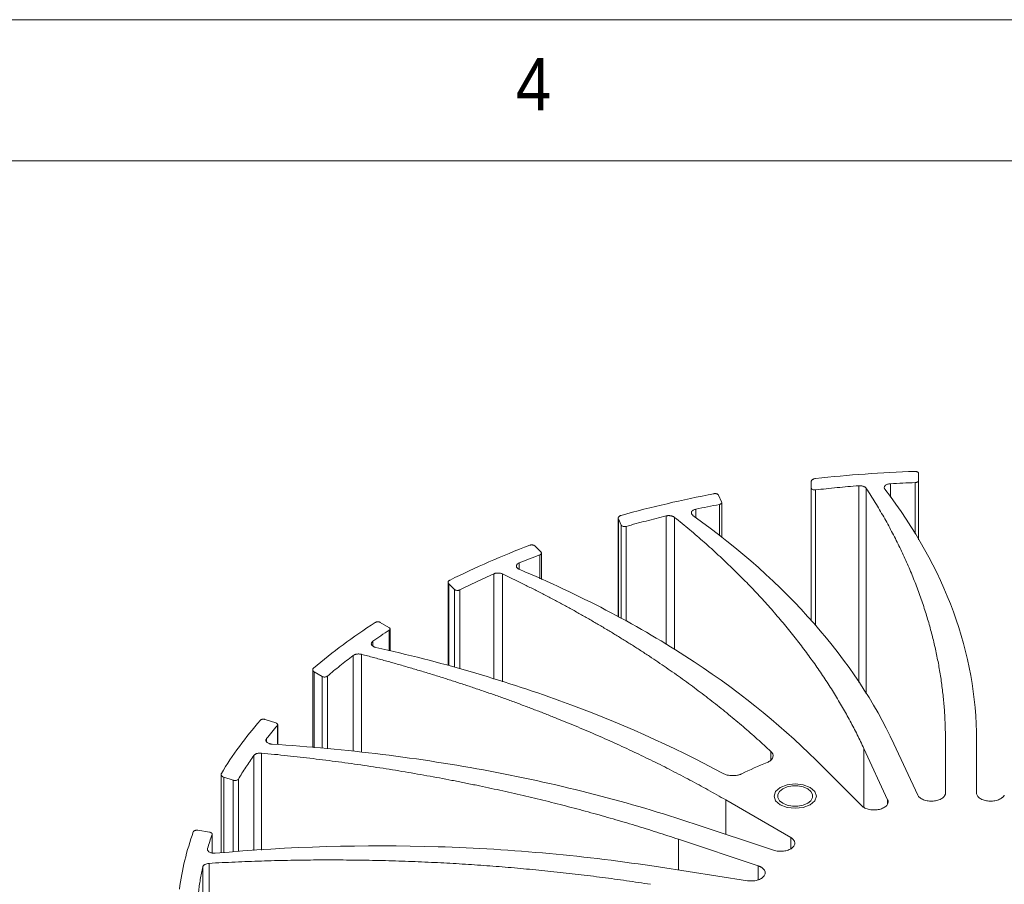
# Model space of a CAD drawing. Header units: millimetres. Extents: x 5 to 292, y 5 to 205.
# Tile 14 of 16: x 155 to 190, y 174 to 205. Entities that reach past the tile are written whole.
import ezdxf

# ---------------------------------------------------------------- set-up
doc = ezdxf.new("R2010")
doc.units = ezdxf.units.MM
doc.linetypes.add('SLD-實線', pattern=[0])
doc.styles.add('SLDTEXTSTYLE0', font='GOTHIC.TTF', dxfattribs={"width": 0.913})

msp = doc.modelspace()

# ---------------------------------------------------------------- linework, layer by layer
at = {"color": 7, "linetype": 'SLD-實線', "lineweight": 0}
for p, q in [((292, 205), (5, 205)), ((287, 200), (10, 200))]:
    msp.add_line(p, q, dxfattribs=at)
at = {"color": 7, "linetype": 'SLD-實線', "lineweight": 15}
for p, q in [((186.9253, 188.938), (186.9253, 188.6864)), ((183.1253, 188.4275), (183.1253, 188.6521)), ((186.9253, 186.5853), (186.9253, 188.6864)), ((183.1253, 188.4275), (183.1253, 183.7295)), ((179.8415, 188.1716), (179.9543, 187.9286)), ((179.9585, 186.6677), (179.9585, 187.9116)), ((176.2926, 187.3572), (176.2926, 183.8593)), ((176.3998, 187.1107), (176.2991, 187.3277)), ((173.3426, 186.3729), (173.5605, 186.1551)), ((173.5773, 185.1883), (173.5773, 186.1206)), ((170.2739, 185.0845), (170.2739, 182.143)), ((170.4939, 184.834), (170.2993, 185.0285)), ((167.8717, 183.6646), (168.1798, 183.4867)), ((168.2164, 182.656), (168.2164, 183.4373)), ((165.4792, 181.9899), (165.4792, 179.2358)), ((165.81, 181.7524), (165.5348, 181.9112)), ((163.8014, 180.231), (164.1788, 180.1052)), ((164.2413, 179.338), (164.2413, 180.0443)), ((187.8753, 177.628), (187.8753, 179.5063)), ((188.9753, 179.5063), (188.9753, 177.628)), ((185.8298, 177.389), (184.9877, 179.2032)), ((186.0502, 179.3676), (186.8923, 177.5533)), ((183.287, 178.7965), (184.9138, 177.1699)), ((162.2353, 178.2843), (162.2353, 175.5095)), ((162.6673, 178.0759), (162.3303, 178.1883)), ((182.3968, 176.055), (180.0962, 177.3831)), ((178.9756, 176.54), (181.7932, 175.6009)), ((161.4092, 176.3063), (161.8301, 176.2412)), ((161.9228, 175.5005), (161.9228, 176.1731)), ((181.2432, 175.051), (178.4256, 175.9901)), ((177.7211, 175.0083), (180.8638, 174.5222))]:
    msp.add_line(p, q, dxfattribs=at)
at = {"color": 8, "linetype": 'SLD-實線', "lineweight": 15}
for p, q in [((185.9284, 188.0949), (185.9284, 188.5757)), ((186.8077, 188.6144), (186.8077, 186.7956)), ((183.2741, 183.5643), (183.2741, 188.3566)), ((184.8057, 188.5019), (184.8057, 181.5379)), ((185.0732, 181.1349), (185.0732, 188.4097)), ((179.873, 187.8415), (179.873, 186.7335)), ((179.041, 187.3743), (179.041, 187.6727)), ((176.2991, 183.8559), (176.2991, 187.3277)), ((177.9896, 187.4337), (177.9896, 182.8826)), ((178.2893, 182.7028), (178.2893, 187.3846)), ((176.3998, 187.1107), (176.3998, 183.8033)), ((176.5753, 183.7117), (176.5753, 187.0645)), ((172.7931, 185.5473), (172.7931, 185.7714)), ((173.5211, 186.0588), (173.5211, 185.2138)), ((171.8847, 185.3835), (171.8847, 181.6599)), ((172.1963, 181.5652), (172.1963, 185.3808)), ((170.2993, 182.1366), (170.2993, 185.0285)), ((170.4939, 184.834), (170.4939, 182.0825)), ((170.6841, 182.0247), (170.6841, 184.8156)), ((168.1849, 183.3878), (168.1849, 182.6638)), ((167.6106, 182.8242), (167.6106, 183.0014)), ((166.907, 182.491), (166.907, 179.1072)), ((167.2092, 179.0697), (167.2092, 182.5349)), ((165.5348, 179.2312), (165.5348, 181.9112)), ((165.81, 181.7524), (165.81, 179.2084)), ((166.002, 179.1926), (166.002, 181.763)), ((164.2281, 180.0105), (164.2281, 179.3391)), ((163.8465, 179.4373), (163.8465, 179.5515)), ((184.9877, 179.2032), (184.9877, 177.1197)), ((163.3958, 178.9533), (163.3958, 175.5901)), ((163.6679, 175.609), (163.6679, 179.0409)), ((181.6995, 179.0936), (181.6995, 178.795)), ((162.3303, 175.5161), (162.3303, 178.1883)), ((162.8479, 175.5521), (162.8479, 178.1149)), ((162.6673, 178.0759), (162.6673, 175.5395)), ((180.0962, 177.3831), (180.0962, 176.1665)), ((185.8298, 177.2564), (185.8298, 177.389)), ((161.9202, 176.157), (161.9202, 175.5008)), ((178.4256, 175.9901), (178.4256, 174.8993)), ((182.3968, 175.6526), (182.3968, 176.055)), ((161.7574, 175.6251), (161.7574, 175.6567)), ((161.5901, 175.0108), (161.5901, 171.4811)), ((161.8112, 171.4656), (161.811, 175.1366)), ((181.2432, 174.5545), (181.2432, 175.051))]:
    msp.add_line(p, q, dxfattribs=at)
at = {"color": 7, "linetype": 'SLD-實線', "lineweight": 0, "flags": 128}
msp.add_lwpolyline([(182.0272, 177.2128), (181.8647, 177.3533), (181.8076, 177.519), (181.8647, 177.6847), (182.0272, 177.8252), (182.2705, 177.919), (182.5576, 177.952), (182.8446, 177.919), (183.0879, 177.8252), (183.2505, 177.6847), (183.3076, 177.519), (183.2505, 177.3533), (183.0879, 177.2128), (182.8446, 177.119), (182.5576, 177.086), (182.2705, 177.119), (182.0272, 177.2128)], dxfattribs=at)
at = {"color": 7, "linetype": 'SLD-實線', "lineweight": 15, "flags": 128}
msp.add_lwpolyline([(182.1156, 177.2639), (182.2738, 177.1975), (182.4598, 177.1626), (182.6553, 177.1626), (182.8413, 177.1975), (182.9995, 177.2639), (183.1144, 177.3552), (183.1749, 177.4626), (183.1749, 177.5754), (183.1144, 177.6828), (182.9995, 177.7741), (182.8413, 177.8405), (182.6553, 177.8754), (182.4598, 177.8754), (182.2738, 177.8405), (182.1156, 177.7741), (182.0007, 177.6828), (181.9403, 177.5754), (181.9403, 177.4626), (182.0007, 177.3552), (182.1156, 177.2639)], dxfattribs=at)
at = {"color": 7, "linetype": 'SLD-實線', "lineweight": 15}
for points in [[(186.7929, 189.01), (185.6143, 188.9699), (184.4402, 188.8863), (183.28, 188.7599)], [(185.9284, 188.5757), (186.0748, 188.5832), (186.3676, 188.5982), (186.661, 188.609), (186.8077, 188.6144)], [(179.6813, 188.2214), (178.5609, 188.0066), (177.4642, 187.7504), (176.4003, 187.455)], [(179.041, 187.6727), (179.1791, 187.7018), (179.4552, 187.76), (179.7338, 187.8143), (179.873, 187.8415)], [(173.1656, 186.3971), (172.1797, 186.0222), (171.2352, 185.6109), (170.34, 185.1665)], [(172.7931, 185.7714), (172.9135, 185.8202), (173.1541, 185.9177), (173.3988, 186.0118), (173.5211, 186.0588)], [(167.6899, 183.6615), (166.9056, 183.152), (166.1777, 182.6136), (165.5122, 182.0506)], [(167.6106, 183.0014), (167.7049, 183.0665), (167.8937, 183.1966), (168.0878, 183.324), (168.1849, 183.3878)], [(163.6272, 180.2009), (163.098, 179.5916), (162.6364, 178.9628), (162.246, 178.3195)], [(163.8465, 179.5515), (163.9085, 179.6284), (164.0324, 179.7823), (164.1629, 179.9344), (164.2281, 180.0105)], [(181.5598, 178.7055), (181.2521, 178.5816), (180.9545, 178.4494), (180.6683, 178.3094)], [(161.2544, 176.2511), (161.0165, 175.5836), (160.8525, 174.9072), (160.7637, 174.2276)], [(161.7574, 175.6567), (161.7828, 175.7402), (161.8335, 175.9074), (161.8913, 176.0738), (161.9202, 176.157)]]:
    msp.add_open_spline(points, degree=3, dxfattribs=at)
for points, knots in [([(186.9253, 188.938), (186.9248, 188.943), (186.9239, 188.9528), (186.9162, 188.9668), (186.9037, 188.9796), (186.8868, 188.9907), (186.8664, 188.9999), (186.8434, 189.0062), (186.8185, 189.0101), (186.8015, 189.0101), (186.7929, 189.01)], [0, 0, 0, 0, 0.1272696, 0.2494504, 0.3720088, 0.5003626, 0.6238233, 0.7501644, 0.8743558, 1, 1, 1, 1]), ([(183.28, 188.7599), (183.2692, 188.7584), (183.2479, 188.7555), (183.2183, 188.7473), (183.1916, 188.7362), (183.1683, 188.7225), (183.1489, 188.7064), (183.1353, 188.6889), (183.1267, 188.6706), (183.1258, 188.6583), (183.1253, 188.6521)], [0, 0, 0, 0, 0.126395, 0.2493093, 0.3726188, 0.5001637, 0.6274841, 0.7577649, 0.878163, 1, 1, 1, 1]), ([(185.7299, 188.3806), (185.7263, 188.3857), (185.7192, 188.3958), (185.7126, 188.4119), (185.7092, 188.4283), (185.709, 188.4502), (185.7172, 188.4777), (185.7404, 188.5079), (185.7751, 188.5347), (185.8198, 188.5554), (185.8716, 188.5705), (185.9094, 188.574), (185.9284, 188.5757)], [0, 0, 0, 0, 0.0624486, 0.12439324, 0.18671539, 0.25028083, 0.3737829, 0.50017463, 0.62367267, 0.75006378, 0.87429705, 1, 1, 1, 1]), ([(186.8077, 188.6144), (186.8157, 188.6149), (186.8313, 188.6159), (186.8535, 188.6205), (186.8739, 188.6275), (186.8973, 188.6396), (186.9207, 188.659), (186.9237, 188.6773), (186.9253, 188.6864)], [0, 0, 0, 0, 0.1269862, 0.2497126, 0.3728425, 0.5009952, 0.7497099, 1, 1, 1, 1]), ([(179.8415, 188.1716), (179.8388, 188.1764), (179.8336, 188.1857), (179.8198, 188.1981), (179.8019, 188.2086), (179.7807, 188.2168), (179.7569, 188.2226), (179.7318, 188.2253), (179.706, 188.2253), (179.6896, 188.2227), (179.6813, 188.2214)], [0, 0, 0, 0, 0.1272696, 0.2494504, 0.3720088, 0.5003626, 0.6238233, 0.7501644, 0.8743558, 1, 1, 1, 1]), ([(183.1253, 188.4275), (183.1255, 188.424), (183.126, 188.4169), (183.1302, 188.4066), (183.141, 188.3901), (183.1681, 188.3699), (183.2101, 188.3578), (183.2466, 188.3546), (183.2649, 188.3559), (183.2741, 188.3566)], [0, 0, 0, 0, 0.0832862, 0.166337, 0.2509491, 0.5001015, 0.7492538, 0.8738939, 1, 1, 1, 1]), ([(183.2741, 188.3566), (183.4012, 188.3706), (183.6554, 188.3984), (184.0379, 188.4361), (184.4213, 188.4711), (184.6775, 188.4917), (184.8057, 188.5019)], [0, 0, 0, 0, 0.25002573, 0.5, 0.74997427, 1, 1, 1, 1]), ([(184.8057, 188.5019), (184.817, 188.5026), (184.8394, 188.5039), (184.8729, 188.5025), (184.9055, 188.4987), (184.9373, 188.4922), (184.9702, 188.4825), (185.0032, 188.4689), (185.0327, 188.4512), (185.057, 188.4314), (185.0678, 188.417), (185.0732, 188.4097)], [0, 0, 0, 0, 0.1014187, 0.2002955, 0.2984788, 0.3978558, 0.5002475, 0.6273324, 0.7573706, 0.8779668, 1, 1, 1, 1]), ([(185.0732, 188.4097), (185.1272, 188.3259), (185.2352, 188.1584), (185.3913, 187.9061), (185.5431, 187.653), (185.69, 187.3992), (185.8322, 187.1446), (185.9697, 186.8893), (186.1025, 186.6332), (186.2305, 186.3764), (186.3538, 186.1188), (186.4723, 185.8605), (186.5862, 185.6013), (186.6953, 185.3415), (186.7997, 185.0809), (186.8993, 184.8195), (186.9942, 184.5574), (187.0844, 184.2945), (187.1951, 183.9529), (187.3201, 183.5323), (187.4509, 183.0322), (187.5643, 182.5312), (187.6602, 182.0292), (187.7387, 181.5264), (187.7998, 181.0227), (187.8431, 180.518), (187.8702, 180.0124), (187.8736, 179.6751), (187.8753, 179.5063)], [0, 0, 0, 0, 0.0294768, 0.0589291, 0.0883601, 0.1177732, 0.1471714, 0.1765583, 0.2059371, 0.235311, 0.2646833, 0.2940575, 0.3234367, 0.3528243, 0.3822236, 0.4116378, 0.4410702, 0.4705242, 0.5000029, 0.5556601, 0.61124, 0.6667648, 0.7222566, 0.7777378, 0.8332305, 0.888757, 0.9443394, 1, 1, 1, 1]), ([(188.9753, 179.5063), (188.9753, 181.0289), (188.6999, 182.5515), (187.6102, 185.531), (186.796, 186.9879), (185.7299, 188.3806)], [0, 0, 0, 0, 0.5, 0.5, 1, 1, 1, 1]), ([(179.873, 187.8415), (179.8805, 187.8432), (179.8951, 187.8465), (179.9145, 187.8543), (179.931, 187.864), (179.9483, 187.8792), (179.9621, 187.9015), (179.9569, 187.9196), (179.9543, 187.9286)], [0, 0, 0, 0, 0.1269862, 0.2497126, 0.3728425, 0.5009952, 0.7497099, 1, 1, 1, 1]), ([(178.9367, 187.4546), (178.931, 187.459), (178.9196, 187.4677), (178.9061, 187.4822), (178.8954, 187.4976), (178.8854, 187.5187), (178.881, 187.5465), (178.8898, 187.5792), (178.9113, 187.6102), (178.9452, 187.6369), (178.9885, 187.6592), (179.0234, 187.6682), (179.041, 187.6727)], [0, 0, 0, 0, 0.0624486, 0.1243932, 0.1867154, 0.2502808, 0.3737829, 0.5001746, 0.6236727, 0.7500638, 0.874297, 1, 1, 1, 1]), ([(176.4003, 187.455), (176.3905, 187.4519), (176.3712, 187.4459), (176.3463, 187.4335), (176.3255, 187.4188), (176.3091, 187.4021), (176.2976, 187.3837), (176.2924, 187.3647), (176.2923, 187.3458), (176.2968, 187.3338), (176.2991, 187.3277)], [0, 0, 0, 0, 0.126395, 0.2493093, 0.3726188, 0.5001637, 0.6274841, 0.7577649, 0.878163, 1, 1, 1, 1]), ([(176.5753, 187.0645), (176.6919, 187.097), (176.9249, 187.1618), (177.2776, 187.2554), (177.6322, 187.3465), (177.8705, 187.4046), (177.9896, 187.4337)], [0, 0, 0, 0, 0.25002573, 0.5, 0.74997427, 1, 1, 1, 1]), ([(177.9896, 187.4337), (178.0003, 187.4361), (178.0213, 187.4406), (178.0543, 187.4443), (178.0875, 187.4455), (178.1211, 187.4439), (178.1573, 187.4395), (178.1952, 187.4313), (178.2316, 187.4187), (178.264, 187.4032), (178.2809, 187.3908), (178.2893, 187.3846)], [0, 0, 0, 0, 0.1014187, 0.2002955, 0.2984788, 0.3978558, 0.5002475, 0.6273324, 0.7573706, 0.8779668, 1, 1, 1, 1]), ([(178.2893, 187.3846), (178.3791, 187.3117), (178.5585, 187.1661), (178.8225, 186.9457), (179.0825, 186.7239), (179.3382, 186.5007), (179.5897, 186.2761), (179.837, 186.05), (180.08, 185.8224), (180.3188, 185.5935), (180.5534, 185.3631), (180.7838, 185.1313), (181.0099, 184.898), (181.2318, 184.6633), (181.4494, 184.4272), (181.6629, 184.1896), (181.8721, 183.9506), (182.0771, 183.7101), (182.3372, 183.3967), (182.6464, 183.0091), (182.997, 182.5456), (183.3311, 182.0786), (183.6488, 181.6081), (183.95, 181.1341), (184.2349, 180.6566), (184.503, 180.1757), (184.7559, 179.6914), (184.9104, 179.366), (184.9877, 179.2032)], [0, 0, 0, 0, 0.0294768, 0.0589291, 0.0883601, 0.1177732, 0.1471714, 0.1765583, 0.2059371, 0.235311, 0.2646833, 0.2940575, 0.3234367, 0.3528243, 0.3822236, 0.4116378, 0.4410702, 0.4705242, 0.5000029, 0.5556601, 0.61124, 0.6667648, 0.7222566, 0.7777378, 0.8332305, 0.888757, 0.9443394, 1, 1, 1, 1]), ([(186.0502, 179.3676), (185.3676, 180.8383), (184.419, 182.2678), (182.0306, 184.9831), (180.5909, 186.2687), (178.9367, 187.4546)], [0, 0, 0, 0, 0.5, 0.5, 1, 1, 1, 1]), ([(176.3998, 187.1107), (176.4017, 187.1074), (176.4053, 187.1007), (176.414, 187.0913), (176.4318, 187.077), (176.467, 187.0615), (176.513, 187.0561), (176.5498, 187.0584), (176.5668, 187.0625), (176.5753, 187.0645)], [0, 0, 0, 0, 0.0832862, 0.166337, 0.2509491, 0.5001015, 0.7492538, 0.8738939, 1, 1, 1, 1]), ([(173.3426, 186.3729), (173.3379, 186.3771), (173.3287, 186.3854), (173.3099, 186.3953), (173.2879, 186.4028), (173.2637, 186.4075), (173.2381, 186.4095), (173.2127, 186.4084), (173.1877, 186.4046), (173.173, 186.3996), (173.1656, 186.3971)], [0, 0, 0, 0, 0.1272696, 0.2494504, 0.3720088, 0.5003626, 0.6238233, 0.7501644, 0.8743558, 1, 1, 1, 1]), ([(173.5211, 186.0588), (173.5276, 186.0615), (173.5403, 186.0669), (173.5555, 186.0773), (173.5671, 186.0892), (173.5769, 186.1064), (173.5803, 186.13), (173.5671, 186.1467), (173.5605, 186.1551)], [0, 0, 0, 0, 0.1269862, 0.2497126, 0.3728425, 0.5009952, 0.7497099, 1, 1, 1, 1]), ([(172.7902, 185.5452), (172.7827, 185.5486), (172.7678, 185.5553), (172.7482, 185.5673), (172.731, 185.5805), (172.7118, 185.5995), (172.6952, 185.6256), (172.689, 185.6585), (172.6959, 185.6916), (172.7166, 185.7225), (172.7484, 185.7506), (172.7782, 185.7645), (172.7931, 185.7714)], [0, 0, 0, 0, 0.0624486, 0.1243932, 0.1867154, 0.2502808, 0.3737829, 0.5001746, 0.6236727, 0.7500638, 0.874297, 1, 1, 1, 1]), ([(171.8847, 185.3835), (171.894, 185.3873), (171.9122, 185.3949), (171.9424, 185.4034), (171.974, 185.4095), (172.0072, 185.413), (172.0441, 185.4141), (172.0844, 185.4118), (172.1253, 185.4051), (172.1635, 185.395), (172.1853, 185.3856), (172.1963, 185.3808)], [0, 0, 0, 0, 0.1014187, 0.2002955, 0.2984788, 0.3978558, 0.5002475, 0.6273324, 0.7573706, 0.8779668, 1, 1, 1, 1]), ([(183.287, 178.7965), (181.9682, 180.1152), (180.411, 181.3543), (176.8867, 183.6201), (174.9197, 184.6468), (172.7902, 185.5452)], [0, 0, 0, 0, 0.5, 0.5, 1, 1, 1, 1]), ([(170.34, 185.1665), (170.3319, 185.1621), (170.316, 185.1535), (170.2975, 185.1378), (170.284, 185.1205), (170.2757, 185.1019), (170.2728, 185.0824), (170.2762, 185.0633), (170.2847, 185.0449), (170.2944, 185.034), (170.2993, 185.0285)], [0, 0, 0, 0, 0.126395, 0.2493093, 0.3726188, 0.5001637, 0.6274841, 0.7577649, 0.878163, 1, 1, 1, 1]), ([(170.6841, 184.8156), (170.7822, 184.8643), (170.9782, 184.9618), (171.2769, 185.1049), (171.5786, 185.2458), (171.7827, 185.3376), (171.8847, 185.3835)], [0, 0, 0, 0, 0.25002573, 0.5, 0.74997427, 1, 1, 1, 1]), ([(172.1963, 185.3808), (172.3208, 185.3214), (172.5699, 185.2025), (172.9389, 185.0212), (173.3045, 184.8379), (173.6663, 184.6524), (174.0244, 184.4646), (174.3788, 184.2747), (174.7295, 184.0825), (175.0764, 183.8881), (175.4196, 183.6914), (175.7591, 183.4926), (176.0948, 183.2915), (176.4268, 183.0882), (176.7551, 182.8827), (177.0797, 182.675), (177.4939, 182.404), (177.9924, 182.0673), (178.5678, 181.6619), (179.1281, 181.2501), (179.6733, 180.8318), (180.2034, 180.4071), (180.718, 179.9759), (181.2186, 179.5386), (181.5392, 179.242), (181.6995, 179.0936)], [0, 0, 0, 0, 0.0333941, 0.0667619, 0.1001075, 0.133435, 0.1667483, 0.2000517, 0.2333491, 0.2666447, 0.2999424, 0.3332464, 0.3665608, 0.3998896, 0.4332369, 0.4666067, 0.5000032, 0.5625946, 0.6251062, 0.6875647, 0.7499969, 0.8124297, 0.8748899, 0.9374044, 1, 1, 1, 1]), ([(170.4939, 184.834), (170.4972, 184.831), (170.5037, 184.8251), (170.5163, 184.8173), (170.54, 184.8062), (170.5809, 184.7965), (170.6278, 184.7982), (170.6622, 184.8058), (170.6768, 184.8123), (170.6841, 184.8156)], [0, 0, 0, 0, 0.0832862, 0.166337, 0.2509491, 0.5001015, 0.7492538, 0.8738939, 1, 1, 1, 1]), ([(167.8717, 183.6646), (167.8652, 183.6679), (167.8526, 183.6745), (167.83, 183.6812), (167.8054, 183.6852), (167.7799, 183.6861), (167.7543, 183.6843), (167.7302, 183.6794), (167.7079, 183.6719), (167.6959, 183.665), (167.6899, 183.6615)], [0, 0, 0, 0, 0.1272696, 0.2494504, 0.3720088, 0.5003626, 0.6238233, 0.7501644, 0.8743558, 1, 1, 1, 1]), ([(168.1849, 183.3878), (168.19, 183.3914), (168.1998, 183.3984), (168.2099, 183.4108), (168.2157, 183.424), (168.2175, 183.4421), (168.2102, 183.4654), (168.19, 183.4796), (168.1798, 183.4867)], [0, 0, 0, 0, 0.1269862, 0.2497126, 0.3728425, 0.5009952, 0.7497099, 1, 1, 1, 1]), ([(167.7092, 182.7824), (167.7004, 182.7846), (167.683, 182.7889), (167.6587, 182.7975), (167.6362, 182.8077), (167.6092, 182.8232), (167.5814, 182.8459), (167.5607, 182.8768), (167.5524, 182.9098), (167.5586, 182.9427), (167.5768, 182.9746), (167.5993, 182.9925), (167.6106, 183.0014)], [0, 0, 0, 0, 0.0624486, 0.1243932, 0.1867154, 0.2502808, 0.3737829, 0.5001746, 0.6236727, 0.7500638, 0.874297, 1, 1, 1, 1]), ([(180.003, 178.3191), (178.2269, 179.2811), (176.2902, 180.1442), (172.1669, 181.6412), (169.9804, 182.275), (167.7092, 182.7824)], [0, 0, 0, 0, 0.5, 0.5, 1, 1, 1, 1]), ([(166.002, 181.763), (166.0748, 181.8248), (166.2205, 181.9482), (166.4448, 182.131), (166.6731, 182.3122), (166.829, 182.4314), (166.907, 182.491)], [0, 0, 0, 0, 0.2500257, 0.5, 0.7499743, 1, 1, 1, 1]), ([(166.907, 182.491), (166.9143, 182.4961), (166.9285, 182.5061), (166.9539, 182.5188), (166.9816, 182.5295), (167.0121, 182.5378), (167.0472, 182.5444), (167.0872, 182.5482), (167.1297, 182.5478), (167.1711, 182.5437), (167.1964, 182.5379), (167.2092, 182.5349)], [0, 0, 0, 0, 0.1014187, 0.2002955, 0.2984788, 0.3978558, 0.5002475, 0.6273324, 0.7573706, 0.8779668, 1, 1, 1, 1]), ([(167.2092, 182.5349), (167.35, 182.4978), (167.6315, 182.4234), (168.051, 182.3087), (168.4683, 182.1917), (168.8831, 182.0722), (169.2955, 181.9503), (169.7054, 181.8258), (170.113, 181.699), (170.5181, 181.5696), (170.9208, 181.4378), (171.3211, 181.3035), (171.7189, 181.1668), (172.1144, 181.0276), (172.5074, 180.8859), (172.898, 180.7417), (173.2862, 180.5951), (173.672, 180.4461), (174.1687, 180.2497), (174.7722, 180.0033), (175.4773, 179.7031), (176.1711, 179.3951), (176.8538, 179.0793), (177.5252, 178.7558), (178.1854, 178.4245), (178.8342, 178.0854), (179.4726, 177.739), (179.8882, 177.5018), (180.0962, 177.3831)], [0, 0, 0, 0, 0.0294768, 0.0589291, 0.0883601, 0.1177732, 0.1471714, 0.1765583, 0.2059371, 0.235311, 0.2646833, 0.2940575, 0.3234367, 0.3528243, 0.3822236, 0.4116378, 0.4410702, 0.4705242, 0.5000029, 0.5556601, 0.61124, 0.6667648, 0.7222566, 0.7777378, 0.8332305, 0.888757, 0.9443394, 1, 1, 1, 1]), ([(165.5122, 182.0506), (165.5064, 182.0452), (165.4949, 182.0344), (165.4841, 182.0165), (165.4787, 181.9978), (165.4791, 181.9785), (165.4851, 181.9593), (165.4969, 181.9413), (165.5133, 181.9249), (165.5276, 181.9158), (165.5348, 181.9112)], [0, 0, 0, 0, 0.126395, 0.2493093, 0.3726188, 0.5001637, 0.6274841, 0.7577649, 0.878163, 1, 1, 1, 1]), ([(165.81, 181.7524), (165.8145, 181.75), (165.8235, 181.7452), (165.8391, 181.7396), (165.8669, 181.7324), (165.9108, 181.7292), (165.9553, 181.7378), (165.9852, 181.7504), (165.9964, 181.7588), (166.002, 181.763)], [0, 0, 0, 0, 0.0832862, 0.166337, 0.2509491, 0.5001015, 0.7492538, 0.8738939, 1, 1, 1, 1]), ([(163.8014, 180.231), (163.7937, 180.2333), (163.7786, 180.2377), (163.7536, 180.2409), (163.7282, 180.241), (163.7031, 180.2381), (163.6792, 180.2325), (163.6581, 180.2242), (163.6399, 180.2137), (163.6314, 180.2051), (163.6272, 180.2009)], [0, 0, 0, 0, 0.12726956, 0.24945042, 0.37200878, 0.50036258, 0.62382333, 0.75016445, 0.87435576, 1, 1, 1, 1]), ([(164.2281, 180.0105), (164.2313, 180.0147), (164.2377, 180.023), (164.2418, 180.0364), (164.2415, 180.0501), (164.2351, 180.0678), (164.2176, 180.0892), (164.1918, 180.0999), (164.1788, 180.1052)], [0, 0, 0, 0, 0.1269862, 0.2497126, 0.3728425, 0.5009952, 0.7497099, 1, 1, 1, 1]), ([(164.0399, 179.3547), (164.0305, 179.3554), (164.0117, 179.357), (163.9844, 179.3617), (163.9581, 179.3682), (163.925, 179.3791), (163.888, 179.3969), (163.8542, 179.4236), (163.8314, 179.4543), (163.8226, 179.487), (163.8259, 179.5205), (163.8396, 179.5411), (163.8465, 179.5515)], [0, 0, 0, 0, 0.0624486, 0.1243932, 0.1867154, 0.2502808, 0.3737829, 0.5001746, 0.6236727, 0.7500638, 0.874297, 1, 1, 1, 1]), ([(178.9756, 176.54), (176.6914, 177.3013), (174.2696, 177.9249), (169.2549, 178.87), (166.6622, 179.1913), (164.0399, 179.3547)], [0, 0, 0, 0, 0.5, 0.5, 1, 1, 1, 1]), ([(162.8479, 178.1149), (162.8906, 178.1854), (162.976, 178.3264), (163.1107, 178.5365), (163.2499, 178.7457), (163.3472, 178.8841), (163.3958, 178.9533)], [0, 0, 0, 0, 0.2500257, 0.5, 0.7499743, 1, 1, 1, 1]), ([(163.3958, 178.9533), (163.4005, 178.9593), (163.4097, 178.9711), (163.4285, 178.9872), (163.4506, 179.0016), (163.4763, 179.0142), (163.5073, 179.0258), (163.5442, 179.0355), (163.5854, 179.0414), (163.6272, 179.0437), (163.6543, 179.0418), (163.6679, 179.0409)], [0, 0, 0, 0, 0.1014187, 0.2002955, 0.2984788, 0.3978558, 0.5002475, 0.6273324, 0.7573706, 0.8779668, 1, 1, 1, 1]), ([(163.6679, 179.0409), (163.8206, 179.026), (164.1259, 178.9963), (164.5825, 178.9482), (165.038, 178.8975), (165.4922, 178.844), (165.9452, 178.7879), (166.397, 178.7289), (166.8476, 178.6673), (167.2969, 178.6029), (167.7449, 178.5357), (168.1918, 178.4658), (168.6374, 178.3932), (169.0818, 178.3178), (169.5249, 178.2396), (169.9669, 178.1588), (170.4076, 178.0752), (170.847, 177.9888), (171.4148, 177.8734), (172.1083, 177.7255), (172.9239, 177.5409), (173.7322, 177.347), (174.5332, 177.144), (175.3267, 176.9319), (176.113, 176.7105), (176.8917, 176.4799), (177.6637, 176.2407), (178.1715, 176.0736), (178.4256, 175.9901)], [0, 0, 0, 0, 0.0294768, 0.0589291, 0.0883601, 0.1177732, 0.1471714, 0.1765583, 0.2059371, 0.235311, 0.2646833, 0.2940575, 0.3234367, 0.3528243, 0.3822236, 0.4116378, 0.4410702, 0.4705242, 0.5000029, 0.5556601, 0.61124, 0.6667648, 0.7222566, 0.7777378, 0.8332305, 0.888757, 0.9443394, 1, 1, 1, 1]), ([(181.6995, 179.0936), (181.7072, 179.086), (181.7224, 179.0708), (181.7406, 179.0467), (181.7551, 179.0218), (181.7697, 178.9864), (181.7771, 178.9397), (181.7664, 178.8832), (181.7373, 178.8288), (181.6908, 178.7802), (181.6319, 178.7378), (181.5839, 178.7163), (181.5598, 178.7055)], [0, 0, 0, 0, 0.0604197, 0.1203789, 0.1803824, 0.2409338, 0.370355, 0.5001222, 0.6295431, 0.7593103, 0.8795671, 1, 1, 1, 1]), ([(162.246, 178.3195), (162.2428, 178.3134), (162.2365, 178.3013), (162.2341, 178.2824), (162.2373, 178.2635), (162.2462, 178.245), (162.2607, 178.2272), (162.2802, 178.2117), (162.3033, 178.1982), (162.3213, 178.1916), (162.3303, 178.1883)], [0, 0, 0, 0, 0.126395, 0.2493093, 0.3726188, 0.5001637, 0.6274841, 0.7577649, 0.878163, 1, 1, 1, 1]), ([(162.6673, 178.0759), (162.6727, 178.0743), (162.6835, 178.0711), (162.7011, 178.068), (162.7312, 178.0651), (162.7751, 178.0686), (162.8142, 178.0836), (162.8374, 178.1002), (162.8444, 178.11), (162.8479, 178.1149)], [0, 0, 0, 0, 0.0832862, 0.166337, 0.2509491, 0.5001015, 0.7492538, 0.8738939, 1, 1, 1, 1]), ([(180.6683, 178.3094), (180.6569, 178.3041), (180.6341, 178.2935), (180.597, 178.2799), (180.5581, 178.2681), (180.5021, 178.2546), (180.4268, 178.243), (180.3325, 178.2394), (180.2385, 178.2458), (180.1506, 178.2622), (180.0701, 178.2862), (180.0254, 178.3082), (180.003, 178.3191)], [0, 0, 0, 0, 0.0605728, 0.1207213, 0.1809167, 0.2416288, 0.3706887, 0.500114, 0.6291737, 0.7585989, 0.8792063, 1, 1, 1, 1]), ([(185.8298, 177.389), (185.8332, 177.3808), (185.84, 177.3645), (185.8455, 177.3396), (185.8475, 177.3146), (185.8449, 177.28), (185.8314, 177.2362), (185.7978, 177.1859), (185.749, 177.1399), (185.6681, 177.0886), (185.542, 177.0421), (185.3658, 177.0195), (185.2133, 177.0321), (185.0998, 177.0613), (185.025, 177.0915), (184.961, 177.1277), (184.9295, 177.1558), (184.9138, 177.1699)], [0, 0, 0, 0, 0.0303566, 0.060506, 0.0906791, 0.1211067, 0.1856899, 0.250459, 0.3150421, 0.3798111, 0.5003403, 0.6208694, 0.7496528, 0.814236, 0.879005, 0.9394551, 1, 1, 1, 1]), ([(187.8753, 177.628), (187.8749, 177.6196), (187.8742, 177.6029), (187.8683, 177.578), (187.859, 177.5535), (187.841, 177.5205), (187.8083, 177.4802), (187.7534, 177.4367), (187.6856, 177.3995), (187.5844, 177.362), (187.4418, 177.336), (187.2614, 177.3405), (187.1198, 177.3754), (187.0233, 177.4205), (186.9646, 177.4609), (186.9189, 177.5054), (186.9012, 177.5373), (186.8923, 177.5533)], [0, 0, 0, 0, 0.0303566, 0.060506, 0.0906791, 0.1211067, 0.1856899, 0.250459, 0.3150421, 0.3798111, 0.5003403, 0.6208694, 0.7496528, 0.814236, 0.879005, 0.9394551, 1, 1, 1, 1]), ([(189.9582, 177.5533), (189.9541, 177.5453), (189.9459, 177.5292), (189.9291, 177.5061), (189.9091, 177.4838), (189.8769, 177.4546), (189.8273, 177.4206), (189.7547, 177.3867), (189.6726, 177.3609), (189.5581, 177.3398), (189.4086, 177.336), (189.2364, 177.3673), (189.1153, 177.4222), (189.0422, 177.4802), (189.0036, 177.528), (188.9795, 177.5778), (188.9767, 177.6113), (188.9753, 177.628)], [0, 0, 0, 0, 0.0303566, 0.060506, 0.0906791, 0.1211067, 0.1856899, 0.250459, 0.3150421, 0.3798111, 0.5003403, 0.6208694, 0.7496528, 0.814236, 0.879005, 0.9394551, 1, 1, 1, 1]), ([(161.4092, 176.3063), (161.4007, 176.3073), (161.3841, 176.3094), (161.3586, 176.3087), (161.334, 176.305), (161.3111, 176.2985), (161.2905, 176.2895), (161.2739, 176.2783), (161.261, 176.2654), (161.2566, 176.2559), (161.2544, 176.2511)], [0, 0, 0, 0, 0.12726956, 0.24945042, 0.37200878, 0.50036258, 0.62382333, 0.75016445, 0.87435576, 1, 1, 1, 1]), ([(161.9202, 176.157), (161.9215, 176.1616), (161.9239, 176.1706), (161.9219, 176.1841), (161.9155, 176.1973), (161.9013, 176.2135), (161.8748, 176.2315), (161.8451, 176.238), (161.8301, 176.2412)], [0, 0, 0, 0, 0.1269862, 0.2497126, 0.3728425, 0.5009952, 0.7497099, 1, 1, 1, 1]), ([(182.3968, 176.055), (182.4068, 176.0489), (182.4268, 176.0368), (182.4531, 176.0168), (182.4766, 175.9956), (182.5043, 175.9649), (182.5304, 175.9231), (182.545, 175.8699), (182.5426, 175.816), (182.517, 175.7482), (182.448, 175.6715), (182.315, 175.6011), (182.172, 175.568), (182.0485, 175.5605), (181.9575, 175.5651), (181.8707, 175.5779), (181.8191, 175.5932), (181.7932, 175.6009)], [0, 0, 0, 0, 0.0303566, 0.060506, 0.0906791, 0.1211067, 0.1856899, 0.250459, 0.3150421, 0.3798111, 0.5003403, 0.6208694, 0.7496528, 0.814236, 0.879005, 0.9394551, 1, 1, 1, 1]), ([(162.0325, 175.4955), (162.023, 175.4948), (162.0042, 175.4935), (161.9757, 175.4939), (161.9474, 175.4963), (161.9106, 175.5019), (161.8668, 175.5135), (161.8222, 175.5343), (161.7864, 175.5605), (161.7633, 175.5908), (161.7514, 175.6237), (161.7554, 175.6456), (161.7574, 175.6567)], [0, 0, 0, 0, 0.0624486, 0.1243932, 0.1867154, 0.2502808, 0.3737829, 0.5001746, 0.6236727, 0.7500638, 0.874297, 1, 1, 1, 1]), ([(177.7211, 175.0083), (175.1735, 175.4024), (172.5546, 175.6429), (167.2871, 175.8065), (164.6387, 175.7295), (162.0325, 175.4955)], [0, 0, 0, 0, 0.5, 0.5, 1, 1, 1, 1]), ([(161.437, 174.1199), (161.4466, 174.1943), (161.4658, 174.3431), (161.5017, 174.566), (161.5423, 174.7886), (161.5742, 174.9367), (161.5901, 175.0108)], [0, 0, 0, 0, 0.2500257, 0.5, 0.7499743, 1, 1, 1, 1]), ([(161.5901, 175.0108), (161.5919, 175.0171), (161.5954, 175.0296), (161.6059, 175.0476), (161.6201, 175.0645), (161.6383, 175.0803), (161.6715, 175.1022), (161.7269, 175.127), (161.7831, 175.1334), (161.811, 175.1366)], [0, 0, 0, 0, 0.09962018, 0.19685445, 0.29340249, 0.39099987, 0.49132769, 0.74681089, 1, 1, 1, 1]), ([(161.811, 175.1366), (161.9652, 175.1451), (162.2734, 175.162), (162.7362, 175.1838), (163.1989, 175.2029), (163.6618, 175.2192), (164.1246, 175.2326), (164.5875, 175.2432), (165.0504, 175.2509), (165.5134, 175.2559), (165.9764, 175.258), (166.4394, 175.2572), (166.9025, 175.2537), (167.3656, 175.2473), (167.8288, 175.238), (168.292, 175.2259), (168.7552, 175.211), (169.2185, 175.1933), (169.8188, 175.1666), (170.5551, 175.1274), (171.4259, 175.0709), (172.2937, 175.0045), (173.1585, 174.9281), (174.0203, 174.8417), (174.8792, 174.7454), (175.7349, 174.6389), (176.588, 174.5232), (177.1535, 174.4377), (177.4364, 174.3949)], [0, 0, 0, 0, 0.0294769, 0.0589292, 0.0883602, 0.1177732, 0.1471715, 0.1765583, 0.2059371, 0.235311, 0.2646833, 0.2940575, 0.3234367, 0.3528243, 0.3822235, 0.4116377, 0.4410702, 0.4705242, 0.5000029, 0.5556601, 0.61124, 0.6667648, 0.7222566, 0.7777378, 0.8332305, 0.8887569, 0.9443394, 1, 1, 1, 1]), ([(181.2432, 175.051), (181.2556, 175.0466), (181.2804, 175.0379), (181.3148, 175.0225), (181.3469, 175.0056), (181.3874, 174.98), (181.4314, 174.9436), (181.4693, 174.8943), (181.4912, 174.8419), (181.4969, 174.7726), (181.4646, 174.6882), (181.3677, 174.6003), (181.2444, 174.547), (181.1285, 174.5213), (181.0386, 174.5121), (180.949, 174.5116), (180.8922, 174.5186), (180.8638, 174.5222)], [0, 0, 0, 0, 0.0303566, 0.060506, 0.0906791, 0.1211067, 0.1856899, 0.250459, 0.3150421, 0.3798111, 0.5003403, 0.6208694, 0.7496528, 0.814236, 0.879005, 0.9394551, 1, 1, 1, 1])]:
    msp.add_open_spline(points, degree=3, knots=knots, dxfattribs=at)

# ---------------------------------------------------------------- texts
at = {"color": 7, "linetype": 'Continuous', "lineweight": 0, "insert": (172.6667, 203.6463), "char_height": 1.8521, "attachment_point": 1, "style": 'SLDTEXTSTYLE0'}
msp.add_mtext('4', dxfattribs=at)

doc.saveas('drawing.dxf')
